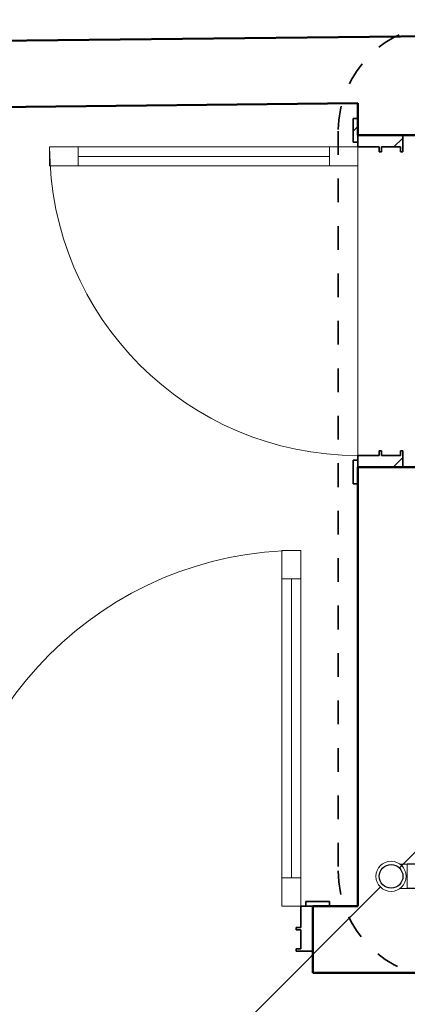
# Model space of a CAD drawing. Header units: millimetres. Extents: x 567 to 934, y -1 to 364.
# Tile 91 of 256: x 588.78 to 590.42, y 99.54 to 103.69. Entities that reach past the tile are written whole.
import ezdxf

# ---------------------------------------------------------------- set-up
doc = ezdxf.new("R2010")
doc.units = ezdxf.units.MM
doc.header["$MEASUREMENT"] = 0
doc.linetypes.add('Projeção', pattern=[0.0065, 0.005, -0.0015])
for name, color, linetype, lineweight in [('A-ANNO-SYMB', 7, 'Continuous', 9), ('A-DETL-GENF', 7, 'Continuous', 13), ('A-DETL-GENF-HDLN', 7, 'Continuous', 13), ('A-WALL', 7, 'Continuous', 25), ('ARQ-ALV-REB', 7, 'Continuous', 18), ('ARQ-ESQUAD', 7, 'Continuous', 25), ('C-PROP-LINE', 7, 'Continuous', 25), ('CV-Condutos', 14, 'Continuous', 25), ('CV-Indicação coluna', 14, 'Continuous', 13), ('Simbolos', 14, 'Continuous', 20), ('Simbolos_int', 14, 'Continuous', 15)]:
    doc.layers.add(name, color=color, linetype=linetype, lineweight=lineweight)
pattern_1 = [(45, (577.2211, 84.8633), (-0.67352, 0.67352), []), (45, (577.4591, 84.8633), (2e-15, 1.34704), []), (45, (576.9831, 84.8633), (2e-15, 1.34704), [])]

msp = doc.modelspace()

# ---------------------------------------------------------------- hatches: boundary and pattern name
at = {"layer": 'ARQ-ESQUAD', "lineweight": 13}
h = msp.add_hatch(dxfattribs=at)
h.set_pattern_fill('FP_11', color=8, scale=2, angle=90, style=0, pattern_type=2)
h.set_pattern_definition(pattern_1)
h.paths.add_polyline_path([(590.1911, 101.7353), (590.2111, 101.7353), (590.2111, 101.8353), (590.1911, 101.8353), (590.1911, 101.8053)])
h.paths.add_polyline_path([(590.1911, 103.1753), (590.2111, 103.1753), (590.2111, 103.2753), (590.1911, 103.2753), (590.1911, 103.2053)])
h = msp.add_hatch(dxfattribs=at)
h.set_pattern_fill('FP_11', color=8, scale=2, angle=90, style=0, pattern_type=2)
h.set_pattern_definition(pattern_1)
h.paths.add_polyline_path([(590.2111, 101.8053), (590.4011, 101.8053), (590.4007, 101.8753), (590.3911, 101.8753), (590.3911, 101.8553), (590.3111, 101.8553), (590.3111, 101.8753), (590.3011, 101.8753), (590.3011, 101.8553), (590.2111, 101.8553), (590.2111, 101.8196)])
h.paths.add_polyline_path([(590.3011, 103.1353), (590.3111, 103.1353), (590.3111, 103.1553), (590.3911, 103.1553), (590.3911, 103.1353), (590.4011, 103.1353), (590.4007, 103.2053), (590.2111, 103.2053), (590.2111, 103.1553), (590.3011, 103.1553)])
h = msp.add_hatch(dxfattribs=at)
h.set_pattern_fill('FP_12', color=8, scale=2, style=0, pattern_type=2)
h.set_pattern_definition([(45, (577.2211, 84.8633), (-0.67352, 0.67352), []), (45, (577.4591, 84.8633), (0, 1.34704), []), (45, (576.9831, 84.8633), (0, 1.34704), [])])
h.paths.add_polyline_path([(588.429, 99.7653), (588.4911, 99.7653), (588.4911, 99.7753), (588.4711, 99.7753), (588.4711, 99.8553), (588.4911, 99.8553), (588.4911, 99.8653), (588.4711, 99.8653), (588.4711, 99.9553), (588.4211, 99.9553), (588.4211, 99.7653)])
h.paths.add_polyline_path([(589.9511, 99.7653), (590.0211, 99.7653), (590.0211, 99.9553), (589.9711, 99.9553), (589.9711, 99.8653), (589.9511, 99.8653), (589.9511, 99.8553), (589.9711, 99.8553), (589.9711, 99.7753), (589.9511, 99.7753)])

# ---------------------------------------------------------------- linework, layer by layer
at = {"layer": 'A-ANNO-SYMB', "color": 8, "linetype": 'Projeção', "lineweight": 35}
msp.add_line((590.1283, 103.2222), (590.1283, 100.1042), dxfattribs=at)
for centre, start, end in [((590.5783, 103.2222), 90, 180), ((590.5783, 100.1042), 180, 270)]:
    msp.add_arc(centre, 0.45, start, end, dxfattribs=at)
at = {"layer": 'A-DETL-GENF', "color": 8}
for p, q in [((588.9111, 103.0753), (588.9111, 103.1553)), ((588.9111, 103.1553), (590.2111, 103.1553)), ((588.9111, 103.1553), (588.9111, 103.0753)), ((589.0311, 103.1553), (588.9111, 103.1553)), ((589.0311, 103.0753), (589.0311, 103.1553)), ((590.0911, 103.1553), (590.0911, 103.0753)), ((590.2111, 103.1553), (590.0911, 103.1553)), ((590.2111, 103.1553), (590.2111, 103.0753)), ((590.2111, 103.0753), (590.2111, 103.1553)), ((589.0311, 103.1153), (590.0911, 103.1153)), ((590.2111, 103.0753), (588.9111, 103.0753)), ((588.9111, 103.0753), (589.0311, 103.0753)), ((590.0911, 103.0753), (590.2111, 103.0753)), ((589.8911, 101.4553), (589.9711, 101.4553)), ((589.8911, 99.9553), (589.8911, 101.4553)), ((589.9711, 101.4553), (589.8911, 101.4553)), ((589.8911, 101.4553), (589.8911, 101.3353)), ((589.9711, 101.4553), (589.9711, 99.9553)), ((589.9711, 101.3353), (589.9711, 101.4553)), ((589.8911, 101.3353), (589.9711, 101.3353)), ((589.9311, 101.3353), (589.9311, 100.0753)), ((589.9711, 100.0753), (589.8911, 100.0753)), ((589.8911, 100.0753), (589.8911, 99.9553)), ((589.9711, 99.9553), (589.9711, 100.0753)), ((589.9711, 99.9553), (589.8911, 99.9553)), ((589.8911, 99.9553), (589.9711, 99.9553))]:
    msp.add_line(p, q, dxfattribs=at)
at = {"layer": 'A-DETL-GENF-HDLN', "color": 8}
for centre, radius, start, end in [((590.2111, 103.1553), 1.3, 180, 270), ((589.9711, 99.9553), 1.5, 90, 180)]:
    msp.add_arc(centre, radius, start, end, dxfattribs=at)
at = {"layer": 'A-WALL', "color": 8, "lineweight": 50}
for p, q in [((597.1191, 103.6918), (584.238, 103.5566)), ((585.0148, 103.2848), (590.2111, 103.3393)), ((590.2111, 103.3393), (590.2111, 103.2053)), ((590.2111, 103.2053), (590.4911, 103.2053)), ((590.4911, 101.8053), (590.2111, 101.8053)), ((590.2111, 101.8053), (590.2111, 99.9553)), ((590.2111, 99.9553), (590.0211, 99.9553)), ((590.0211, 99.9553), (590.0211, 99.6753)), ((590.0211, 99.6753), (592.6711, 99.6753))]:
    msp.add_line(p, q, dxfattribs=at)
at = {"layer": 'ARQ-ALV-REB', "color": 8}
msp.add_line((590.2111, 101.8553), (590.2111, 103.0753), dxfattribs=at)
at = {"layer": 'ARQ-ESQUAD', "color": 8, "lineweight": 35}
for p, q in [((590.1911, 103.2753), (590.2111, 103.2753)), ((590.1911, 103.1753), (590.1911, 103.2753)), ((590.2111, 103.1553), (590.2111, 103.2053)), ((590.2111, 103.2053), (590.2111, 103.1753)), ((590.4011, 103.2053), (590.4011, 103.1353)), ((590.2111, 103.1753), (590.1911, 103.1753)), ((590.3011, 103.1553), (590.2111, 103.1553)), ((590.3011, 103.1353), (590.3011, 103.1553)), ((590.3111, 103.1353), (590.3011, 103.1353)), ((590.3111, 103.1553), (590.3111, 103.1353)), ((590.3911, 103.1553), (590.3111, 103.1553)), ((590.3911, 103.1353), (590.3911, 103.1553)), ((590.4011, 103.1353), (590.3911, 103.1353)), ((590.1911, 101.8353), (590.2111, 101.8353)), ((590.1911, 101.7353), (590.1911, 101.8353)), ((590.2111, 101.8553), (590.3011, 101.8553)), ((590.2111, 101.8053), (590.2111, 101.8553)), ((590.2111, 101.8353), (590.2111, 101.8053)), ((590.3011, 101.8753), (590.3111, 101.8753)), ((590.3011, 101.8553), (590.3011, 101.8753)), ((590.3111, 101.8753), (590.3111, 101.8553)), ((590.3111, 101.8553), (590.3911, 101.8553)), ((590.3911, 101.8753), (590.4011, 101.8753)), ((590.3911, 101.8553), (590.3911, 101.8753)), ((590.4011, 101.8753), (590.4011, 101.8053)), ((590.2111, 101.7353), (590.1911, 101.7353)), ((589.9911, 99.9753), (590.0911, 99.9753)), ((589.9911, 99.9553), (589.9911, 99.9753)), ((590.0911, 99.9753), (590.0911, 99.9553)), ((589.9711, 99.8653), (589.9711, 99.9553)), ((589.9711, 99.9553), (590.0211, 99.9553)), ((590.0211, 99.9553), (589.9911, 99.9553)), ((589.9511, 99.8653), (589.9711, 99.8653)), ((589.9511, 99.8553), (589.9511, 99.8653)), ((589.9711, 99.8553), (589.9511, 99.8553)), ((589.9711, 99.7753), (589.9711, 99.8553)), ((589.9511, 99.7753), (589.9711, 99.7753)), ((589.9511, 99.7653), (589.9511, 99.7753)), ((590.0211, 99.7653), (589.9511, 99.7653))]:
    msp.add_line(p, q, dxfattribs=at)
at = {"layer": 'C-PROP-LINE', "color": 8}
msp.add_line((597.0711, 103.6912), (584.4897, 103.5593), dxfattribs=at)
at = {"layer": 'CV-Condutos'}
for p, q in [((591.5181, 100.1322), (590.4197, 100.1322)), ((591.5181, 100.0308), (590.4197, 100.0308))]:
    msp.add_line(p, q, dxfattribs=at)
msp.add_lwpolyline([(590.3865, 100.1169), (590.6339, 100.3644)], dxfattribs=at)
msp.add_circle((590.3511, 100.0815), 0.05, dxfattribs=at)
at = {"layer": 'CV-Indicação coluna'}
msp.add_line((589.5046, 99.2351), (590.3061, 100.0366), dxfattribs=at)
at = {"layer": 'Simbolos'}
for p, q in [((590.3895, 100.1322), (590.4197, 100.1322)), ((590.3895, 100.0308), (590.4197, 100.0308))]:
    msp.add_line(p, q, dxfattribs=at)
msp.add_circle((590.3511, 100.0815), 0.0636, dxfattribs=at)
at = {"layer": 'Simbolos_int'}
msp.add_line((590.4197, 100.0308), (590.4197, 100.1322), dxfattribs=at)

doc.saveas('drawing.dxf')
